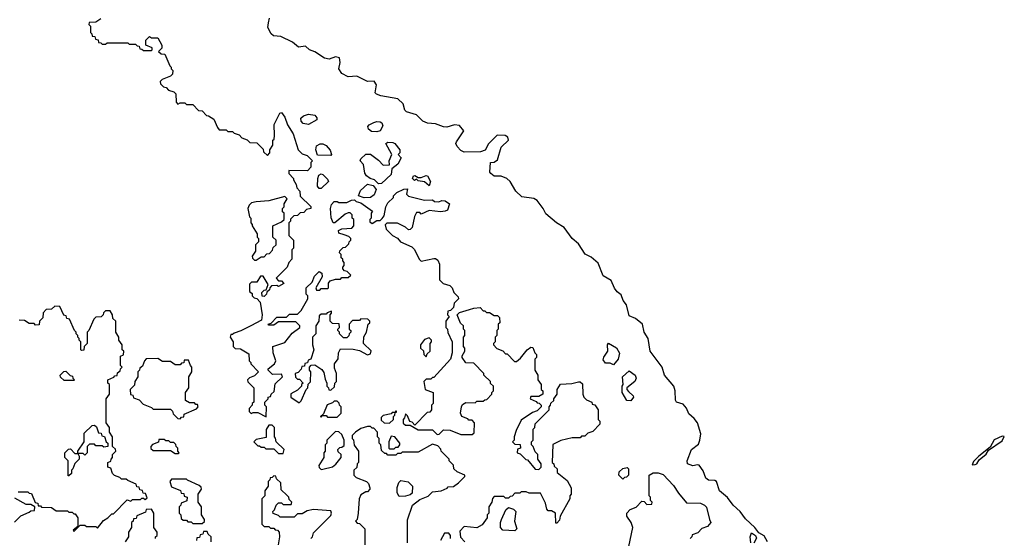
# Model space of a CAD drawing. Extents: x 2380107 to 2585170, y 384273 to 546161.
# Tile 64 of 256: x 2473075 to 2479278, y 456266 to 459535. Entities that reach past the tile are written whole.
import ezdxf

# ---------------------------------------------------------------- set-up
doc = ezdxf.new("R2010")
doc.units = 0

msp = doc.modelspace()

# ---------------------------------------------------------------- linework, layer by layer
at = {"layer": '0CON05XD'}
for points in [[(2473585, 459540), (2473555, 459520), (2473511.7, 459518.3), (2473510, 459505), (2473520, 459495), (2473520, 459455), (2473530, 459445), (2473531.7, 459431.7), (2473548.3, 459428.3), (2473551.7, 459411.7), (2473568.3, 459408.3), (2473571.7, 459391.7), (2473585, 459390), (2473595, 459380), (2473615, 459380), (2473625, 459390), (2473755, 459390), (2473765, 459380), (2473805, 459380), (2473815, 459370), (2473828.3, 459368.3), (2473831.7, 459351.7), (2473845, 459350), (2473855, 459340), (2473905, 459340), (2473910, 459345), (2473908.3, 459358.3), (2473870, 459375), (2473870, 459405), (2473891.7, 459428.3), (2473905, 459420), (2473945, 459420), (2473970, 459375), (2473970, 459355), (2473950, 459335), (2473965, 459320), (2473988.3, 459318.3), (2474020, 459245), (2474030, 459235), (2474030, 459225), (2474040, 459215), (2474038.3, 459191.7), (2474025, 459180), (2473971.7, 459158.3), (2473960, 459145), (2473961.7, 459131.7), (2473981.7, 459111.7), (2473998.3, 459108.3), (2474011.7, 459091.7), (2474045, 459080), (2474058.3, 459068.3), (2474060, 459015), (2474071.7, 459001.7), (2474085, 459010), (2474115, 459010), (2474125, 459000), (2474165, 459000), (2474201.7, 458961.7), (2474225, 458960), (2474251.7, 458931.7), (2474265, 458930)], [(2477786, 456244), (2477765, 456281.2), (2477730.7, 456300.7), (2477707.5, 456335), (2477648.6, 456388.6), (2477614, 456435), (2477569.4, 456475), (2477534.4, 456524.4), (2477484.5, 456564.5), (2477463.9, 456623.9), (2477455, 456630), (2477415, 456632.5), (2477398, 456645), (2477380.7, 456690.7), (2477355, 456726.7), (2477345, 456730), (2477315, 456723.8), (2477282.5, 456735), (2477280, 456755), (2477307.5, 456825), (2477350.6, 456859.4), (2477360.8, 456885), (2477366.2, 456925), (2477344.2, 456995), (2477325, 457022), (2477290.6, 457050.6), (2477275, 457087.5), (2477255, 457112.5), (2477213.3, 457125), (2477207, 457137), (2477204, 457195), (2477195.8, 457225.8), (2477138, 457295), (2477123.3, 457345), (2477046.2, 457445), (2477034.2, 457525), (2477009.2, 457565), (2476998.8, 457615), (2476955, 457650.8), (2476915, 457667.5), (2476898.5, 457738.5), (2476876.2, 457765), (2476865, 457800), (2476838.8, 457818.8), (2476822.4, 457842.4), (2476801.1, 457891.1), (2476750, 457920), (2476720.2, 458000.2), (2476675, 458038.6), (2476636.8, 458056.8), (2476595, 458122.5), (2476555, 458156), (2476505, 458226), (2476456.2, 458255), (2476390.3, 458310.3), (2476373.8, 458345), (2476335.7, 458395.7), (2476315, 458407.1), (2476239.1, 458419.1), (2476200, 458455), (2476164.1, 458514.1), (2476144.1, 458534.1), (2476108.3, 458548.3), (2476065, 458548.8), (2476043.3, 458565), (2476037.5, 458575), (2476040, 458635), (2476065, 458636.2), (2476085, 458651.2), (2476108.6, 458731.4), (2476153.8, 458775), (2476151.2, 458795), (2476134.3, 458804.3), (2476083.2, 458806.8), (2476028.3, 458751.7), (2476007.7, 458712.3), (2475978, 458702), (2475875, 458700.8), (2475855, 458710.8), (2475830, 458735), (2475822.5, 458755), (2475826, 458765), (2475872.5, 458835), (2475845, 458867.5), (2475815, 458872.5), (2475765, 458856.7), (2475745, 458858.8), (2475695, 458878.6), (2475645, 458882), (2475615, 458896.2), (2475575, 458935.8), (2475511.2, 458955), (2475501.2, 458965), (2475490.8, 459005), (2475457.1, 459037.1), (2475350, 459055), (2475323.3, 459065), (2475314, 459075), (2475323.5, 459125), (2475307, 459147), (2475265, 459145.6), (2475198.8, 459178.8), (2475145, 459174.3), (2475103.8, 459195), (2475086.2, 459225), (2475093.3, 459265), (2475090, 459295), (2475065, 459300), (2475023.6, 459286.4), (2474995, 459292), (2474935, 459332.5), (2474901.2, 459345), (2474875, 459368), (2474831.2, 459361.2), (2474794.2, 459394.2), (2474719.4, 459429.4), (2474674.1, 459434.1), (2474660, 459445), (2474637.5, 459485), (2474642.5, 459515), (2474647.5, 459545)], [(2474265, 458930), (2474298.3, 458908.3), (2474320, 458855), (2474331.7, 458841.7), (2474375, 458840), (2474385, 458830), (2474415, 458830), (2474425, 458820), (2474458.3, 458808.3), (2474475, 458790), (2474508.3, 458778.3), (2474525, 458760), (2474568.3, 458758.3), (2474608.3, 458718.3), (2474611.7, 458701.7), (2474635, 458680), (2474650, 458695), (2474650, 458715), (2474670, 458745), (2474670, 458775), (2474677, 458783), (2474680, 458805), (2474677.5, 458875), (2474713.3, 458945), (2474725, 458950), (2474745, 458920), (2474761.7, 458871.7), (2474797.5, 458815), (2474830, 458715), (2474855, 458690), (2474885, 458680), (2474920, 458645), (2474910, 458635), (2474910, 458605), (2474887, 458583), (2474770, 458585), (2474770, 458565), (2474800, 458535), (2474800, 458525), (2474817, 458497), (2474820, 458475), (2474840, 458455), (2474841.7, 458421.7), (2474908.3, 458358.3), (2474910, 458345), (2474881.7, 458338.3), (2474865, 458320), (2474841.7, 458318.3), (2474825, 458300), (2474801.7, 458298.3), (2474781.7, 458278.3), (2474780, 458265), (2474770, 458255), (2474770, 458175), (2474800, 458145), (2474800, 458095), (2474790, 458085), (2474790, 458025), (2474770, 458005), (2474760, 457975), (2474690, 457905), (2474705, 457890), (2474725, 457890), (2474738.3, 457871.7), (2474705, 457852.5), (2474695, 457860), (2474661.7, 457858.3), (2474650, 457845), (2474648.3, 457831.7), (2474631.7, 457818.3), (2474630, 457805), (2474615, 457790), (2474601.7, 457791.7), (2474600, 457815), (2474615, 457830), (2474628.3, 457831.7), (2474640, 457865), (2474608.3, 457918.3), (2474591.7, 457918.3), (2474568.3, 457881.7), (2474535, 457880), (2474521.7, 457868.3), (2474521.7, 457821.7), (2474538.3, 457808.3), (2474540, 457795), (2474551.7, 457781.7), (2474568.3, 457778.3), (2474590, 457755), (2474602.5, 457675), (2474598.3, 457641.7), (2474530, 457605), (2474467, 457573), (2474425, 457560), (2474415, 457550), (2474405, 457550), (2474400, 457535), (2474420, 457505), (2474420, 457475), (2474431.7, 457461.7), (2474465, 457460), (2474518.3, 457428.3), (2474520, 457385), (2474530, 457375), (2474530, 457365), (2474580, 457315), (2474555, 457290), (2474523, 457277), (2474510, 457265), (2474511.7, 457251.7), (2474550, 457215), (2474550, 457125), (2474540, 457115), (2474540, 457105), (2474520, 457085), (2474520, 457065), (2474532.5, 457052.5), (2474545, 457060), (2474575, 457060), (2474628.3, 457031.7), (2474630, 457095), (2474620, 457105), (2474620, 457125), (2474640, 457145), (2474640, 457155), (2474655, 457160), (2474660, 457175), (2474678.3, 457191.7), (2474685, 457240), (2474730, 457285), (2474725, 457300), (2474668.3, 457298.3), (2474640, 457325), (2474640, 457335), (2474680, 457365), (2474687.5, 457385), (2474672.5, 457435), (2474670, 457475), (2474745, 457500), (2474791.7, 457558.3), (2474840, 457595), (2474840, 457605), (2474815, 457630), (2474705, 457630), (2474675, 457610), (2474645, 457610), (2474640, 457615), (2474658.3, 457621.7), (2474695, 457660), (2474755, 457660), (2474775, 457680), (2474825, 457680), (2474848.3, 457701.7), (2474890, 457775), (2474890, 457795), (2474880, 457805), (2474880, 457845), (2474918.3, 457881.7), (2474931.7, 457918.3), (2474961.7, 457948.3), (2474978.3, 457938.3), (2474980, 457915), (2474940, 457845), (2474945, 457830), (2474965, 457830), (2474975, 457840), (2475015, 457840), (2475020, 457845), (2475020, 457875), (2475031.7, 457888.3), (2475065, 457900), (2475095, 457900), (2475105, 457910), (2475145, 457910), (2475160, 457925), (2475138.3, 457948.3), (2475121.7, 457951.7), (2475110, 457965), (2475110, 457975), (2475120, 457985), (2475120, 458005), (2475110, 458015), (2475110, 458025), (2475100, 458035), (2475100, 458055), (2475090, 458065), (2475091.7, 458078.3), (2475111.7, 458098.3), (2475128.3, 458101.7), (2475148.3, 458121.7), (2475150, 458135), (2475160, 458145), (2475160, 458155), (2475148.3, 458168.3), (2475118.3, 458178.3), (2475085, 458190), (2475083, 458207), (2475105, 458217.5), (2475168.3, 458221.7), (2475180, 458235), (2475180, 458275), (2475170, 458285), (2475170, 458305), (2475157, 458317), (2475145, 458317.5), (2475125, 458310), (2475060, 458255), (2475050, 458255), (2475037, 458287), (2475033.3, 458345), (2475039.3, 458370.7), (2475055, 458390), (2475075, 458390), (2475085, 458382.5), (2475135, 458382.5), (2475165, 458397.5), (2475185, 458400), (2475195, 458390), (2475225, 458380), (2475298.3, 458328.3), (2475290, 458315), (2475290, 458285), (2475280, 458275), (2475281.7, 458261.7), (2475295, 458250), (2475325, 458270), (2475345, 458270), (2475358.3, 458281.7), (2475371.7, 458298.3), (2475382.5, 458355), (2475395, 458380), (2475430, 458415), (2475430, 458425), (2475450, 458445), (2475495, 458467.5), (2475518.3, 458468.3), (2475512.5, 458435), (2475525, 458422.5), (2475625, 458397.5), (2475675, 458400), (2475688.3, 458388.3), (2475715, 458387.5), (2475734, 458396), (2475755, 458393.3), (2475782.5, 458375), (2475770, 458335), (2475755, 458327.5), (2475725, 458323.3), (2475655, 458332.5), (2475605, 458310), (2475595, 458320), (2475575, 458320), (2475562.5, 458295), (2475546.7, 458225), (2475535, 458212.5), (2475525, 458210), (2475505, 458227.5), (2475455, 458253.3), (2475387.5, 458252.5), (2475377.5, 458242.5), (2475383.3, 458215), (2475424.2, 458174.2), (2475455, 458157.5), (2475473.9, 458133.9), (2475545, 458102.5), (2475559.3, 458089.3), (2475593, 458023), (2475605, 458012.5), (2475685, 458030), (2475695, 458030), (2475708.3, 458018.3), (2475720, 457995), (2475720, 457895), (2475743, 457873), (2475785, 457860), (2475800, 457845), (2475810, 457815), (2475838.3, 457788.3), (2475840, 457775), (2475811.7, 457748.3), (2475808.3, 457721.7), (2475788.3, 457701.7), (2475771.7, 457698.3), (2475770, 457675), (2475780, 457665), (2475760, 457635), (2475760, 457595), (2475770, 457585), (2475773, 457563), (2475800, 457505), (2475800, 457435), (2475790, 457395), (2475685, 457280), (2475675, 457280), (2475665, 457270), (2475635, 457270), (2475620, 457255), (2475630, 457205), (2475680, 457185), (2475680, 457115), (2475670, 457105), (2475670, 457075), (2475658.3, 457061.7), (2475641.7, 457058.3), (2475565, 456980), (2475548.3, 456998.3), (2475531.7, 457001.7), (2475518.3, 457038.3), (2475505, 457050), (2475500, 457025), (2475490, 457015), (2475491.7, 456991.7), (2475505, 456980), (2475535, 456980), (2475585, 456950), (2475675, 456950), (2475705, 456920), (2475718.3, 456921.7), (2475745, 456950), (2475787, 456947), (2475855, 456920), (2475925, 456920), (2475938.3, 456931.7), (2475940, 456995), (2475925, 457010), (2475905, 457010), (2475898.3, 457018.3), (2475860, 457035), (2475852.5, 457055), (2475857.5, 457095), (2475865, 457110), (2475885, 457122.5), (2475945, 457120), (2475955, 457130), (2475995, 457130), (2476005, 457140), (2476018.3, 457141.7), (2476050, 457175), (2476050, 457185), (2476060, 457195), (2476060, 457225), (2476041.7, 457241.7), (2476040, 457255), (2476000, 457295), (2476000, 457305), (2475935, 457370), (2475885, 457371.2), (2475862.5, 457405), (2475863, 457417), (2475880, 457445), (2475880, 457465), (2475870, 457475), (2475870, 457535), (2475880, 457545), (2475880, 457575), (2475870, 457585), (2475870, 457605), (2475851.7, 457621.7), (2475830, 457675), (2475845, 457690), (2475908.3, 457708.3), (2475935, 457717.5), (2475975, 457720), (2475995, 457700), (2476005, 457700), (2476015, 457690), (2476035, 457690), (2476065, 457670), (2476085, 457670), (2476098.3, 457658.3), (2476100, 457625), (2476090, 457615), (2476090, 457585), (2476080, 457575), (2476080, 457545), (2476070, 457535), (2476070, 457505), (2476060, 457495), (2476060, 457485), (2476081.7, 457461.7), (2476118.3, 457448.3), (2476135, 457430), (2476145, 457430), (2476191.7, 457381.7), (2476205, 457380), (2476229.3, 457400.7), (2476272.5, 457455), (2476295, 457470), (2476308.3, 457468.3), (2476320, 457435), (2476330, 457425), (2476330, 457405), (2476320, 457395), (2476320, 457325), (2476340, 457295), (2476340, 457265), (2476360, 457235), (2476360, 457205), (2476370, 457195), (2476370, 457175), (2476345, 457160), (2476295, 457160), (2476290, 457145), (2476328.3, 457128.3), (2476335, 457120), (2476348.3, 457118.3), (2476360, 457105), (2476360, 457095), (2476335, 457070), (2476305, 457060), (2476235, 457010), (2476202.5, 456945), (2476190, 456905), (2476190, 456885), (2476180, 456875), (2476195, 456860), (2476228.3, 456858.3), (2476230, 456835), (2476211.7, 456828.3), (2476210, 456805), (2476228.3, 456798.3), (2476263.6, 456763.6), (2476275, 456760), (2476321.7, 456701.7), (2476345, 456700), (2476360, 456715), (2476360, 456735), (2476340, 456765), (2476340, 456795), (2476321.7, 456811.7), (2476310, 456845), (2476300, 456855), (2476300, 456875), (2476310, 456885), (2476310, 456955), (2476320, 456965), (2476321.7, 456988.3), (2476410, 457075), (2476410, 457095), (2476420, 457105), (2476421.7, 457118.3), (2476440, 457135), (2476440, 457145), (2476460, 457175), (2476460, 457205), (2476481.7, 457238.3), (2476553, 457243), (2476595, 457252.5), (2476605, 457252.5), (2476620.7, 457240.7), (2476623.3, 457175), (2476630, 457155), (2476645, 457140), (2476680, 457125), (2476681.7, 457111.7), (2476698.3, 457108.3), (2476720, 457075), (2476720, 457015), (2476730, 457005), (2476730, 456985), (2476685, 456940), (2476655, 456930), (2476635, 456910), (2476615, 456910), (2476605, 456900), (2476555, 456900), (2476485, 456882.5), (2476433.3, 456856.7)], [(2474895, 458873.8), (2474861.2, 458881.2), (2474848.8, 458895), (2474846.2, 458915), (2474861.9, 458928.1), (2474895, 458940), (2474933.6, 458933.6), (2474947, 458917), (2474947, 458903), (2474895, 458873.8)], [(2475325, 458828), (2475291.2, 458831.2), (2475272.5, 458845), (2475268.3, 458861.7), (2475277, 458873), (2475305, 458886.7), (2475325, 458893.8), (2475345, 458892), (2475356.2, 458885), (2475362, 458865), (2475345, 458833.8), (2475325, 458828)], [(2475035, 458680), (2474951.7, 458681.7), (2474940, 458715), (2474945, 458740), (2474967, 458753), (2474985, 458753.3), (2475005, 458742.5), (2475031.7, 458711.7), (2475040, 458685), (2475035, 458680)], [(2475335, 458500), (2475310, 458525), (2475283, 458533), (2475260.7, 458550.7), (2475248.3, 458568.3), (2475241.7, 458621.7), (2475220, 458645), (2475223, 458657), (2475255, 458687.5), (2475285, 458686.7), (2475335, 458650), (2475365, 458617.5), (2475405, 458620), (2475403.3, 458645), (2475420, 458685), (2475382.5, 458755), (2475395, 458762.5), (2475425, 458760), (2475437.5, 458755), (2475470, 458715), (2475470, 458695), (2475460, 458685), (2475477.5, 458665), (2475456.7, 458625), (2475420, 458595), (2475415, 458560), (2475355, 458502.5), (2475335, 458500)], [(2474975, 458470), (2474961.7, 458471.7), (2474950, 458485), (2474952.5, 458535), (2474960, 458555), (2474975, 458562.5), (2474985, 458560), (2475015, 458530), (2475020, 458515), (2474975, 458470)], [(2475655, 458487.5), (2475625, 458512.5), (2475585, 458520), (2475575, 458530), (2475561.7, 458521.7), (2475550, 458535), (2475555, 458550), (2475565, 458552.5), (2475585, 458540), (2475605, 458540), (2475635, 458552.5), (2475645, 458550), (2475663.3, 458515), (2475655, 458487.5)], [(2475245, 458412.5), (2475210, 458425), (2475221.7, 458458.3), (2475265, 458497.5), (2475300.7, 458490.7), (2475320, 458465), (2475308.8, 458431.2), (2475285, 458413.8), (2475245, 458412.5)], [(2474565, 458020), (2474595, 458040), (2474615, 458040), (2474631.7, 458058.3), (2474648.3, 458061.7), (2474668.3, 458081.7), (2474671.7, 458098.3), (2474690, 458115), (2474690, 458145), (2474670, 458165), (2474670, 458235), (2474725, 458260), (2474740, 458275), (2474740, 458315), (2474730, 458325), (2474730, 458345), (2474740, 458355), (2474740, 458375), (2474760, 458405), (2474745, 458420), (2474645, 458392.5), (2474565, 458387.5), (2474535, 458380), (2474520, 458365), (2474512.5, 458345), (2474523, 458293), (2474530, 458285), (2474530, 458255), (2474540, 458245), (2474540, 458235), (2474570, 458185), (2474570, 458165), (2474580, 458155), (2474580, 458135), (2474560, 458115), (2474560, 458075), (2474540, 458045), (2474541.7, 458031.7), (2474555, 458020), (2474565, 458020)], [(2473065, 456560), (2473125, 456560), (2473135, 456550), (2473148.3, 456548.3), (2473171.7, 456491.7), (2473188.3, 456488.3), (2473191.7, 456471.7), (2473205, 456470), (2473211.7, 456461.7), (2473275, 456460), (2473305, 456440), (2473375, 456440), (2473385, 456430), (2473405, 456430), (2473415, 456420), (2473425, 456420), (2473440, 456395), (2473440, 456340), (2473411.7, 456318.3), (2473415, 456310), (2473455, 456350), (2473485, 456350), (2473495, 456340), (2473555, 456340), (2473565, 456330), (2473601.7, 456378.3), (2473630, 456395), (2473655, 456420), (2473665, 456420), (2473751.7, 456508.3), (2473775, 456500), (2473785, 456510), (2473835, 456510), (2473845, 456520), (2473855, 456520), (2473865, 456510), (2473878.3, 456521.7), (2473868.3, 456548.3), (2473851.7, 456551.7), (2473848.3, 456568.3), (2473831.7, 456571.7), (2473828.3, 456588.3), (2473811.7, 456591.7), (2473808.3, 456608.3), (2473755, 456630), (2473745, 456640), (2473715, 456640), (2473705, 456650), (2473671.7, 456661.7), (2473660, 456675), (2473648.3, 456708.3), (2473630, 456715), (2473630, 456745), (2473648.3, 456751.7), (2473650, 456765), (2473660, 456775), (2473660, 456795), (2473680, 456815), (2473678.3, 456828.3), (2473660, 456845), (2473660, 456905), (2473640, 456935), (2473640, 456965), (2473620, 456995), (2473620, 457145), (2473640, 457175), (2473640, 457235), (2473630, 457245), (2473630, 457265), (2473668.3, 457281.7), (2473675, 457290), (2473688.3, 457291.7), (2473691.7, 457308.3), (2473708.3, 457321.7), (2473710, 457335), (2473720, 457345), (2473710, 457355), (2473710, 457415), (2473728.3, 457421.7), (2473730, 457445), (2473720, 457455), (2473720, 457485), (2473700, 457515), (2473700, 457535), (2473680, 457565), (2473680, 457635), (2473661.7, 457651.7), (2473660, 457675), (2473645, 457700), (2473615, 457700), (2473601.7, 457688.3), (2473600, 457675), (2473588.3, 457661.7), (2473555, 457660), (2473541.7, 457648.3), (2473510, 457575), (2473500, 457565), (2473500, 457495), (2473480, 457475), (2473478.3, 457451.7), (2473465, 457450), (2473460, 457455), (2473460, 457505), (2473450, 457515), (2473450, 457525), (2473440, 457535), (2473440, 457545), (2473430, 457555), (2473430, 457565), (2473420, 457575), (2473388.3, 457648.3), (2473371.7, 457651.7), (2473368.3, 457668.3), (2473351.7, 457671.7), (2473328.3, 457728.3), (2473295, 457730), (2473275, 457710), (2473241.7, 457708.3), (2473223, 457687), (2473220, 457655), (2473200, 457635), (2473198.3, 457611.7), (2473175, 457610), (2473165, 457620), (2473135, 457620), (2473105, 457640), (2473071.7, 457641.7)], [(2474835, 457120), (2474848.3, 457131.7), (2474880, 457205), (2474890, 457215), (2474891.7, 457238.3), (2474907, 457253), (2474910, 457315), (2474900, 457325), (2474900, 457345), (2474911.7, 457358.3), (2474935, 457360), (2474979.3, 457329.3), (2474991.7, 457311.7), (2474998.3, 457268.3), (2475010, 457245), (2475010, 457225), (2475020, 457215), (2475021.7, 457201.7), (2475035, 457200), (2475058.3, 457221.7), (2475060, 457245), (2475070, 457255), (2475070, 457305), (2475058.3, 457338.3), (2475057.5, 457365), (2475081.7, 457398.3), (2475082.5, 457435), (2475095, 457460), (2475175, 457457.5), (2475215, 457450), (2475265, 457422.5), (2475285, 457430), (2475288.3, 457448.3), (2475240, 457495), (2475243, 457537), (2475260, 457565), (2475270, 457615), (2475280, 457625), (2475280, 457635), (2475268.3, 457648.3), (2475225, 457650), (2475215, 457640), (2475171.7, 457638.3), (2475150, 457615), (2475150, 457585), (2475160, 457575), (2475160, 457565), (2475150, 457555), (2475148.3, 457541.7), (2475135, 457530), (2475115, 457530), (2475090, 457555), (2475090, 457565), (2475080, 457575), (2475080, 457585), (2475090, 457595), (2475088.3, 457618.3), (2475045, 457620), (2475030, 457635), (2475030, 457675), (2475040, 457685), (2475038.3, 457698.3), (2475011.7, 457688.3), (2475005, 457680), (2474975, 457680), (2474961.7, 457668.3), (2474960, 457635), (2474940, 457605), (2474940, 457555), (2474920, 457535), (2474920, 457485), (2474927.5, 457455), (2474910, 457395), (2474891.7, 457388.3), (2474888.3, 457371.7), (2474871.7, 457368.3), (2474868.3, 457351.7), (2474851.7, 457348.3), (2474848.3, 457331.7), (2474828.3, 457311.7), (2474810, 457305), (2474811.7, 457281.7), (2474825, 457270), (2474838.3, 457268.3), (2474860, 457245), (2474850, 457235), (2474850, 457225), (2474825, 457200), (2474783.6, 457176.4), (2474782.5, 457155), (2474835, 457120)], [(2475635, 457410), (2475641.7, 457428.3), (2475660, 457445), (2475660, 457495), (2475670, 457505), (2475670, 457515), (2475655, 457530), (2475625, 457520), (2475600, 457485), (2475600, 457465), (2475618.3, 457448.3), (2475620, 457425), (2475635, 457410)], [(2476815, 457360), (2476795, 457370), (2476765, 457370), (2476751.7, 457391.7), (2476755, 457407.5), (2476780, 457445), (2476777.5, 457485), (2476783.6, 457496.4), (2476835, 457467.5), (2476853, 457433), (2476846.2, 457395), (2476815, 457360)], [(2474085, 457020), (2474095, 457030), (2474108.3, 457031.7), (2474111.7, 457048.3), (2474188.3, 457081.7), (2474200, 457095), (2474195, 457110), (2474185, 457110), (2474175, 457120), (2474145, 457120), (2474120, 457135), (2474120, 457185), (2474140, 457215), (2474140, 457285), (2474160, 457315), (2474160, 457345), (2474150, 457355), (2474138.3, 457388.3), (2474111.7, 457388.3), (2474108.3, 457371.7), (2474095, 457370), (2474085, 457360), (2474055, 457360), (2474025, 457380), (2473975, 457380), (2473945, 457400), (2473871.7, 457398.3), (2473860, 457385), (2473848.3, 457351.7), (2473831.7, 457338.3), (2473830, 457325), (2473820, 457315), (2473820, 457285), (2473800, 457255), (2473798.3, 457231.7), (2473770, 457205), (2473771.7, 457171.7), (2473788.3, 457168.3), (2473791.7, 457151.7), (2473828.3, 457138.3), (2473851.7, 457111.7), (2473905, 457090), (2473915, 457080), (2474025, 457080), (2474038.3, 457068.3), (2474041.7, 457051.7), (2474071.7, 457021.7), (2474085, 457020)], [(2473415, 457260), (2473355, 457260), (2473331.7, 457281.7), (2473330, 457295), (2473351.7, 457318.3), (2473365, 457320), (2473391.7, 457291.7), (2473408.3, 457288.3), (2473410, 457275), (2473420, 457265), (2473415, 457260)], [(2476925, 457133.3), (2476900, 457135), (2476870, 457185), (2476870, 457225), (2476877.5, 457235), (2476872, 457285), (2476915, 457322.5), (2476952.5, 457295), (2476958.8, 457275), (2476950, 457255), (2476900, 457215), (2476900, 457205), (2476910.7, 457190.7), (2476940, 457165), (2476942.5, 457155), (2476925, 457133.3)], [(2475075, 457030), (2475100, 457055), (2475100, 457095), (2475090, 457105), (2475088.3, 457118.3), (2475075, 457130), (2475055, 457130), (2475045, 457120), (2475011.7, 457108.3), (2474988.3, 457051.7), (2474970, 457035), (2474975, 457030), (2474980, 457040), (2475005, 457040), (2475015, 457030), (2475075, 457030)], [(2475405, 456992.5), (2475430, 457015), (2475430, 457035), (2475438.3, 457041.7), (2475440, 457060), (2475448.3, 457061.7), (2475448.3, 457068.3), (2475441.7, 457068.3), (2475440, 457060), (2475421.7, 457058.3), (2475415, 457050), (2475365, 457040), (2475351.7, 457028.3), (2475351.7, 457011.7), (2475370, 456995), (2475405, 456992.5)], [(2473485, 456790), (2473475, 456800), (2473440, 456800), (2473440, 456815), (2473480, 456875), (2473481.7, 456928.3), (2473531.7, 456978.3), (2473545, 456980), (2473558.3, 456968.3), (2473571.7, 456931.7), (2473588.3, 456928.3), (2473591.7, 456911.7), (2473608.3, 456908.3), (2473620, 456875), (2473630, 456865), (2473630, 456845), (2473605, 456840), (2473595, 456850), (2473555, 456850), (2473545, 456860), (2473515, 456860), (2473500, 456845), (2473500, 456805), (2473485, 456790)], [(2474735, 456800), (2474740, 456825), (2474690, 456875), (2474687, 456897), (2474680, 456905), (2474680, 456965), (2474665, 456980), (2474645, 456980), (2474628.3, 456951.7), (2474628.3, 456901.7), (2474565, 456890), (2474550, 456875), (2474575, 456850), (2474585, 456850), (2474595, 456840), (2474615, 456840), (2474625, 456830), (2474675, 456830), (2474705, 456800), (2474735, 456800)], [(2475518.3, 456238.3), (2475518.3, 456381.7), (2475550, 456475), (2475595, 456510), (2475648.3, 456531.7), (2475675, 456560), (2475730, 456565), (2475768.3, 456581.7), (2475775, 456590), (2475807, 456593), (2475840, 456615), (2475880, 456655), (2475880, 456665), (2475830, 456685), (2475810, 456705), (2475808.3, 456728.3), (2475780, 456755), (2475780, 456765), (2475730, 456815), (2475728.3, 456828.3), (2475708.3, 456848.3), (2475675, 456860), (2475585, 456810), (2475485, 456810), (2475475, 456800), (2475455, 456800), (2475445, 456790), (2475395, 456790), (2475385, 456800), (2475375, 456800), (2475355, 456820), (2475350, 456855), (2475340, 456865), (2475340, 456895), (2475330, 456905), (2475330, 456935), (2475305, 456960), (2475295, 456960), (2475285, 456970), (2475265, 456970), (2475225, 456957.5), (2475190, 456935), (2475170, 456915), (2475170, 456895), (2475177, 456887), (2475183, 456853), (2475210, 456815), (2475210, 456745), (2475200, 456735), (2475198.3, 456711.7), (2475180, 456695), (2475180, 456665), (2475195, 456650), (2475260, 456625), (2475271.7, 456611.7), (2475280, 456585), (2475280, 456575), (2475265, 456560), (2475255, 456560), (2475225, 456540), (2475212.5, 456515), (2475207.5, 456425), (2475200, 456385), (2475190, 456375), (2475201.7, 456361.7), (2475215, 456360), (2475250, 456325), (2475250, 456225)], [(2474975, 456700), (2474985, 456702.5), (2475045, 456717.5), (2475066.4, 456733.6), (2475100, 456775), (2475100, 456795), (2475081.7, 456811.7), (2475080, 456825), (2475091.7, 456838.3), (2475105, 456840), (2475118.3, 456851.7), (2475120, 456885), (2475105, 456920), (2475085, 456937.5), (2475065, 456940), (2475010, 456885), (2475010, 456865), (2475000, 456855), (2475000, 456815), (2474990, 456805), (2474990, 456775), (2474960, 456725), (2474961.7, 456711.7), (2474975, 456700)], [(2475435, 456830), (2475445, 456840), (2475458.3, 456841.7), (2475470, 456855), (2475470, 456865), (2475437.5, 456905), (2475415, 456910), (2475400, 456875), (2475400, 456835), (2475405, 456830), (2475435, 456830)], [(2479075, 456730), (2479095, 456731.2), (2479105, 456736.7), (2479119.3, 456760.7), (2479165, 456797.5), (2479178.3, 456821.7), (2479265, 456881.2), (2479278.3, 456908.3), (2479265, 456910), (2479215, 456886), (2479190, 456840), (2479117.5, 456785), (2479085, 456750), (2479075, 456730)], [(2474075, 456800), (2474080, 456805), (2474070, 456815), (2474070, 456835), (2474060, 456845), (2474058.3, 456858.3), (2474045, 456870), (2474025, 456870), (2474015, 456880), (2473995, 456880), (2473985, 456890), (2473951.7, 456888.3), (2473948.3, 456871.7), (2473911.7, 456858.3), (2473900, 456845), (2473901.7, 456831.7), (2473915, 456820), (2474025, 456820), (2474055, 456800), (2474075, 456800)], [(2476433.3, 456856.7), (2476430, 456745), (2476440, 456735), (2476441.7, 456721.7), (2476460, 456705), (2476461.7, 456681.7), (2476525, 456630), (2476550, 456585), (2476550, 456545), (2476540, 456535), (2476540, 456515), (2476480, 456405), (2476475, 456380), (2476458.3, 456361.7), (2476451.7, 456361.7), (2476450, 456425), (2476425, 456440), (2476405, 456440), (2476395, 456450), (2476387, 456487), (2476355, 456550), (2476285, 456550), (2476265, 456560), (2476235, 456560), (2476225, 456550), (2476195, 456550), (2476178.3, 456531.7), (2476165, 456530), (2476155, 456520), (2476135, 456520), (2476125, 456530), (2476065, 456530), (2476053, 456517), (2476050, 456495), (2476030, 456465), (2476030, 456425), (2476020, 456415), (2476020, 456395), (2475988.3, 456351.7), (2475955, 456332.5), (2475875, 456340), (2475848.3, 456311.7), (2475853, 456273), (2475880, 456245)], [(2473385, 456660), (2473380, 456660), (2473380, 456755), (2473360, 456775), (2473360, 456805), (2473381.7, 456828.3), (2473395, 456830), (2473421.7, 456801.7), (2473440, 456800), (2473450, 456785), (2473450, 456765), (2473421.7, 456738.3), (2473410, 456705), (2473400, 456695), (2473400, 456675), (2473385, 456660)], [(2474910, 456265), (2474920, 456275), (2474925, 456300), (2475035, 456410), (2475040, 456425), (2475035, 456440), (2474925, 456447.5), (2474885, 456440), (2474855, 456420), (2474825, 456420), (2474805, 456400), (2474715, 456400), (2474705, 456410), (2474671.7, 456421.7), (2474670, 456435), (2474680, 456445), (2474690, 456475), (2474705, 456490), (2474725, 456490), (2474735, 456480), (2474785, 456480), (2474790, 456495), (2474771.7, 456511.7), (2474770, 456525), (2474758.3, 456538.3), (2474721.7, 456571.7), (2474720, 456615), (2474691.7, 456641.7), (2474688.3, 456658.3), (2474675, 456660), (2474665, 456650), (2474651.7, 456648.3), (2474650, 456635), (2474640, 456625), (2474640, 456595), (2474620, 456565), (2474620, 456535), (2474600, 456515), (2474600, 456355), (2474615, 456340), (2474645, 456340), (2474655, 456330), (2474675, 456330), (2474685, 456320), (2474698.3, 456318.3), (2474710, 456305), (2474712.5, 456275), (2474702.5, 456225)], [(2476875, 456640), (2476850, 456665), (2476852.5, 456685), (2476875, 456706.7), (2476901.7, 456711.7), (2476910, 456705), (2476910, 456665), (2476898.3, 456651.7), (2476885, 456650), (2476875, 456640)], [(2476912.5, 456215), (2476938.8, 456335), (2476927.5, 456365), (2476900, 456405), (2476900, 456425), (2476921.7, 456448.3), (2476958.3, 456461.7), (2476995, 456500), (2477008.3, 456498.3), (2477025, 456480), (2477058.3, 456481.7), (2477060, 456495), (2477050, 456505), (2477050, 456525), (2477040, 456535), (2477040, 456665), (2477065, 456680), (2477098.3, 456678.3), (2477128.3, 456668.3), (2477195, 456600), (2477225, 456550), (2477275, 456490), (2477365, 456487.5), (2477390, 456475), (2477401.7, 456461.7), (2477420, 456385), (2477430, 456365), (2477408.3, 456341.7), (2477371.7, 456328.3), (2477348.3, 456301.7), (2477311.7, 456288.3), (2477310, 456275), (2477300, 456265)], [(2474225, 456360), (2474238.3, 456371.7), (2474240, 456385), (2474220, 456415), (2474220, 456465), (2474200, 456495), (2474200, 456545), (2474220, 456575), (2474218.3, 456588.3), (2474205, 456600), (2474131.7, 456631.7), (2474125, 456640), (2474031.7, 456638.3), (2474020, 456625), (2474031.7, 456591.7), (2474088.3, 456568.3), (2474091.7, 456551.7), (2474108.3, 456548.3), (2474111.7, 456531.7), (2474130, 456525), (2474128.3, 456501.7), (2474091.7, 456488.3), (2474090, 456475), (2474080, 456465), (2474080, 456425), (2474090, 456415), (2474091.7, 456391.7), (2474105, 456380), (2474125, 456380), (2474135, 456370), (2474155, 456370), (2474165, 456360), (2474225, 456360)], [(2475465, 456530), (2475453, 456553), (2475453, 456587), (2475463, 456617), (2475475, 456630), (2475521.7, 456621.7), (2475550, 456595), (2475548.3, 456551.7), (2475535, 456540), (2475505, 456532.5), (2475465, 456530)], [(2473041.7, 456368.3), (2473081.7, 456408.3), (2473135, 456430), (2473145, 456440), (2473168.3, 456441.7), (2473170, 456465), (2473145, 456480), (2473115, 456480), (2473045, 456520)], [(2473930, 456265), (2473930, 456275), (2473940, 456285), (2473940, 456305), (2473920, 456335), (2473920, 456425), (2473905, 456450), (2473871.7, 456448.3), (2473868.3, 456431.7), (2473811.7, 456408.3), (2473808.3, 456391.7), (2473791.7, 456388.3), (2473790, 456375), (2473780, 456365), (2473780, 456335), (2473760, 456305), (2473760, 456275), (2473740, 456245)], [(2476195, 456312.5), (2476118.3, 456318.3), (2476103.6, 456333.6), (2476103.3, 456365), (2476110, 456385), (2476137.5, 456445), (2476155, 456460), (2476185, 456450), (2476200, 456435), (2476192.5, 456375), (2476206.7, 456325), (2476195, 456312.5)], [(2474280, 456245), (2474280, 456275), (2474261.7, 456291.7), (2474255, 456310), (2474231.7, 456308.3), (2474228.3, 456291.7), (2474211.7, 456288.3), (2474208.3, 456271.7), (2474191.7, 456268.3), (2474188.3, 456251.7)], [(2475790, 456265), (2475790, 456285), (2475778.3, 456298.3), (2475751.7, 456298.3), (2475726.7, 456253.3)], [(2477681.7, 456238.3), (2477677.5, 456275), (2477685, 456300), (2477710, 456285), (2477717, 456267), (2477700, 456235)]]:
    msp.add_lwpolyline(points, dxfattribs=at)

doc.saveas('drawing.dxf')
